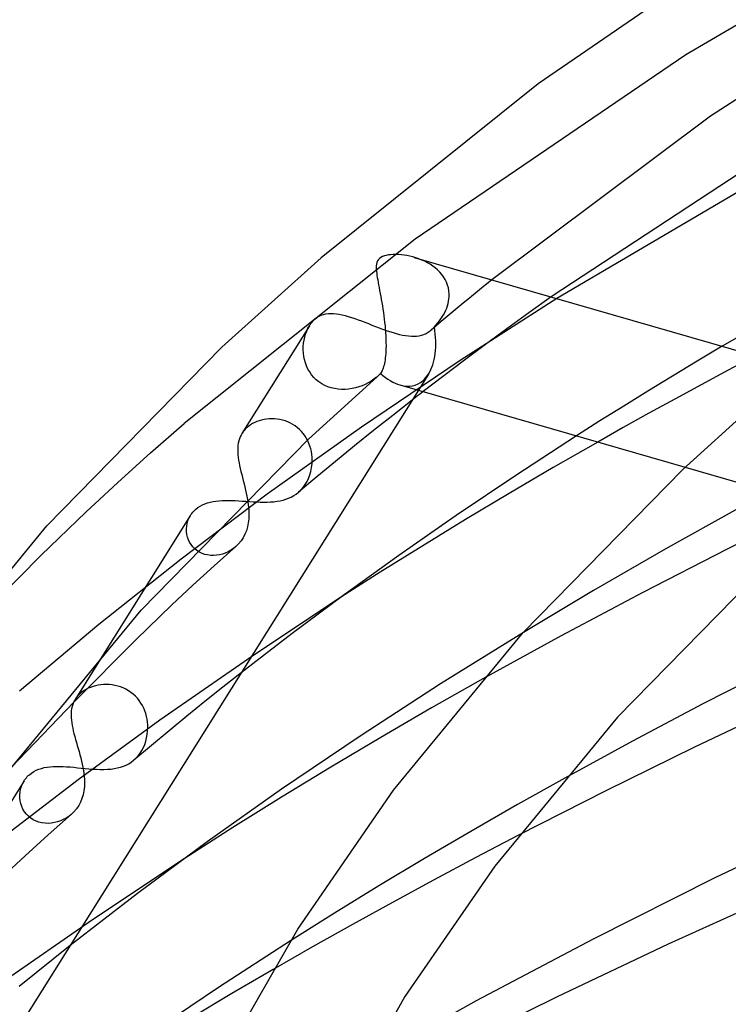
# Model space of a CAD drawing. Header units: millimetres. Extents: x -305 to 305, y -173 to 291.
# Tile 36 of 95: x -169 to -147, y 221 to 252. Entities that reach past the tile are written whole.
import ezdxf

# ---------------------------------------------------------------- set-up
doc = ezdxf.new("R2010")
doc.units = ezdxf.units.MM
doc.layers.add('HIDDEN', color=7, linetype='Continuous')
doc.layers.add('THICK', color=7, linetype='Continuous')

msp = doc.modelspace()

# ---------------------------------------------------------------- linework, layer by layer
at = {"layer": 'HIDDEN'}
for p, q in [((-139.372, 256.325), (-148.265, 251.124)), ((-148.265, 251.124), (-156.819, 245.3)), ((-156.819, 245.3), (-164.122, 239.47)), ((-156.793, 244.71), (-156.887, 244.738)), ((-156.699, 244.678), (-156.793, 244.71)), ((-156.607, 244.642), (-156.699, 244.678)), ((-156.516, 244.601), (-156.607, 244.642)), ((-156.427, 244.556), (-156.516, 244.601)), ((-156.341, 244.506), (-156.427, 244.556)), ((-156.259, 244.451), (-156.341, 244.506)), ((-156.18, 244.391), (-156.259, 244.451)), ((-156.107, 244.327), (-156.18, 244.391)), ((-156.038, 244.259), (-156.107, 244.327)), ((-155.975, 244.186), (-156.038, 244.259)), ((-155.919, 244.108), (-155.975, 244.186)), ((-155.869, 244.026), (-155.919, 244.108)), ((-155.827, 243.941), (-155.869, 244.026)), ((-154.393, 244.018), (-154.717, 243.755)), ((-155.792, 243.852), (-155.827, 243.941)), ((-155.767, 243.759), (-155.792, 243.852)), ((-155.75, 243.664), (-155.767, 243.759)), ((-155.742, 243.566), (-155.75, 243.664)), ((-154.717, 243.755), (-155.04, 243.49)), ((-155.76, 243.338), (-155.749, 243.41)), ((-155.749, 243.41), (-155.743, 243.481)), ((-155.743, 243.495), (-155.742, 243.509)), ((-155.743, 243.481), (-155.743, 243.495)), ((-155.742, 243.552), (-155.742, 243.566)), ((-155.742, 243.538), (-155.742, 243.552)), ((-155.742, 243.524), (-155.742, 243.538)), ((-155.742, 243.509), (-155.742, 243.524)), ((-152.335, 243.424), (-155.391, 241.468)), ((-155.04, 243.49), (-155.361, 243.226)), ((-152.515, 243.476), (-153.227, 242.968)), ((-155.882, 242.982), (-155.849, 243.052)), ((-155.849, 243.052), (-155.82, 243.122)), ((-155.82, 243.122), (-155.796, 243.194)), ((-155.796, 243.194), (-155.775, 243.266)), ((-155.775, 243.266), (-155.76, 243.338)), ((-155.361, 243.226), (-155.681, 242.961)), ((-160.046, 242.712), (-160.015, 242.743)), ((-160.015, 242.743), (-159.983, 242.772)), ((-159.983, 242.772), (-159.921, 242.821)), ((-159.921, 242.821), (-159.855, 242.862)), ((-159.855, 242.862), (-159.785, 242.895)), ((-159.785, 242.895), (-159.712, 242.921)), ((-159.712, 242.921), (-159.637, 242.939)), ((-159.637, 242.939), (-159.558, 242.95)), ((-159.558, 242.95), (-159.477, 242.954)), ((-159.477, 242.954), (-159.393, 242.952)), ((-159.393, 242.952), (-159.306, 242.944)), ((-159.306, 242.944), (-159.216, 242.93)), ((-159.216, 242.93), (-159.124, 242.912)), ((-159.124, 242.912), (-159.029, 242.888)), ((-159.029, 242.888), (-158.932, 242.86)), ((-158.932, 242.86), (-158.831, 242.829)), ((-158.831, 242.829), (-158.728, 242.794)), ((-158.728, 242.794), (-158.622, 242.756)), ((-158.622, 242.756), (-158.515, 242.716)), ((-156.051, 242.716), (-156.004, 242.78)), ((-156.004, 242.78), (-155.96, 242.846)), ((-155.681, 242.961), (-155.998, 242.695)), ((-155.96, 242.846), (-155.919, 242.914)), ((-155.919, 242.914), (-155.882, 242.982)), ((-153.227, 242.968), (-153.918, 242.468)), ((-160.157, 242.566), (-162.292, 239.162)), ((-160.245, 242.395), (-160.204, 242.483)), ((-160.204, 242.483), (-160.157, 242.566)), ((-160.157, 242.566), (-160.131, 242.605)), ((-160.131, 242.605), (-160.104, 242.643)), ((-160.104, 242.643), (-160.076, 242.678)), ((-160.076, 242.678), (-160.046, 242.712)), ((-158.515, 242.716), (-158.405, 242.674)), ((-158.405, 242.674), (-158.295, 242.631)), ((-158.295, 242.631), (-158.182, 242.587)), ((-158.182, 242.587), (-158.069, 242.543)), ((-158.069, 242.543), (-157.956, 242.5)), ((-157.956, 242.5), (-157.844, 242.458)), ((-157.844, 242.458), (-157.733, 242.419)), ((-157.733, 242.419), (-157.624, 242.382)), ((-156.339, 242.408), (-156.317, 242.426)), ((-156.317, 242.426), (-156.295, 242.445)), ((-155.998, 242.695), (-156.313, 242.429)), ((-156.295, 242.445), (-156.273, 242.465)), ((-156.273, 242.465), (-156.252, 242.486)), ((-156.252, 242.486), (-156.231, 242.508)), ((-156.231, 242.508), (-156.21, 242.531)), ((-156.21, 242.531), (-156.154, 242.591)), ((-156.154, 242.591), (-156.101, 242.652)), ((-156.101, 242.652), (-156.051, 242.716)), ((-153.918, 242.468), (-154.59, 241.974)), ((-160.345, 242.01), (-160.33, 242.11)), ((-160.33, 242.11), (-160.308, 242.207)), ((-160.308, 242.207), (-160.28, 242.303)), ((-160.28, 242.303), (-160.245, 242.395)), ((-157.624, 242.382), (-157.516, 242.348)), ((-157.516, 242.348), (-157.412, 242.318)), ((-157.412, 242.318), (-157.31, 242.292)), ((-157.31, 242.292), (-157.212, 242.27)), ((-157.212, 242.27), (-157.117, 242.253)), ((-157.117, 242.253), (-157.025, 242.241)), ((-157.025, 242.241), (-156.937, 242.235)), ((-156.937, 242.235), (-156.852, 242.234)), ((-156.852, 242.234), (-156.77, 242.239)), ((-156.77, 242.239), (-156.692, 242.25)), ((-156.692, 242.25), (-156.617, 242.267)), ((-156.617, 242.267), (-156.544, 242.291)), ((-156.544, 242.291), (-156.474, 242.322)), ((-156.474, 242.322), (-156.405, 242.361)), ((-156.405, 242.361), (-156.339, 242.408)), ((-160.355, 241.805), (-160.353, 241.908)), ((-160.349, 241.701), (-160.355, 241.805)), ((-160.353, 241.908), (-160.345, 242.01)), ((-154.59, 241.974), (-155.254, 241.479)), ((-147.109, 241.916), (-147.901, 241.444)), ((-160.336, 241.597), (-160.349, 241.701)), ((-160.315, 241.494), (-160.336, 241.597)), ((-160.286, 241.392), (-160.315, 241.494)), ((-146.064, 241.614), (-146.925, 241.157)), ((-160.249, 241.293), (-160.286, 241.392)), ((-160.204, 241.197), (-160.249, 241.293)), ((-160.151, 241.104), (-160.204, 241.197)), ((-155.391, 241.468), (-158.517, 239.356)), ((-155.254, 241.479), (-155.913, 240.981)), ((-147.901, 241.444), (-148.684, 240.972)), ((-160.089, 241.016), (-160.151, 241.104)), ((-160.02, 240.934), (-160.089, 241.016)), ((-159.943, 240.859), (-160.02, 240.934)), ((-159.86, 240.792), (-159.943, 240.859)), ((-158.119, 240.871), (-158.206, 240.812)), ((-158.038, 240.935), (-158.119, 240.871)), ((-156.394, 241.038), (-156.715, 240.525)), ((-155.913, 240.981), (-156.564, 240.482)), ((-148.684, 240.972), (-149.458, 240.5)), ((-146.925, 241.157), (-147.773, 240.702)), ((-159.769, 240.731), (-159.86, 240.792)), ((-159.673, 240.679), (-159.769, 240.731)), ((-159.573, 240.636), (-159.673, 240.679)), ((-159.469, 240.602), (-159.573, 240.636)), ((-159.362, 240.576), (-159.469, 240.602)), ((-159.253, 240.56), (-159.362, 240.576)), ((-159.142, 240.552), (-159.253, 240.56)), ((-159.031, 240.552), (-159.142, 240.552)), ((-158.92, 240.56), (-159.031, 240.552)), ((-158.811, 240.576), (-158.92, 240.56)), ((-158.703, 240.599), (-158.811, 240.576)), ((-158.597, 240.629), (-158.703, 240.599)), ((-158.493, 240.666), (-158.597, 240.629)), ((-158.393, 240.709), (-158.493, 240.666)), ((-158.297, 240.758), (-158.393, 240.709)), ((-158.206, 240.812), (-158.297, 240.758)), ((-147.773, 240.702), (-148.608, 240.248)), ((-149.458, 240.5), (-150.223, 240.027)), ((-148.608, 240.248), (-149.428, 239.797)), ((-156.911, 240.213), (-157.525, 239.732)), ((-150.223, 240.027), (-150.976, 239.555)), ((-161.512, 239.612), (-161.592, 239.599)), ((-161.43, 239.62), (-161.512, 239.612)), ((-161.347, 239.623), (-161.43, 239.62)), ((-161.262, 239.62), (-161.347, 239.623)), ((-161.178, 239.612), (-161.262, 239.62)), ((-161.093, 239.599), (-161.178, 239.612)), ((-157.525, 239.732), (-158.133, 239.249)), ((-149.428, 239.797), (-150.24, 239.344)), ((-165.178, 238.544), (-164.122, 239.47)), ((-162.159, 239.324), (-162.189, 239.294)), ((-162.128, 239.352), (-162.159, 239.324)), ((-162.074, 239.395), (-162.128, 239.352)), ((-162.016, 239.436), (-162.074, 239.395)), ((-161.953, 239.472), (-162.016, 239.436)), ((-161.887, 239.506), (-161.953, 239.472)), ((-161.818, 239.535), (-161.887, 239.506)), ((-161.745, 239.561), (-161.818, 239.535)), ((-161.67, 239.582), (-161.745, 239.561)), ((-161.592, 239.599), (-161.67, 239.582)), ((-158.517, 239.356), (-161.496, 237.237)), ((-161.008, 239.58), (-161.093, 239.599)), ((-160.924, 239.555), (-161.008, 239.58)), ((-160.842, 239.524), (-160.924, 239.555)), ((-160.762, 239.488), (-160.842, 239.524)), ((-160.684, 239.445), (-160.762, 239.488)), ((-160.609, 239.396), (-160.684, 239.445)), ((-160.537, 239.342), (-160.609, 239.396)), ((-160.471, 239.283), (-160.537, 239.342)), ((-150.976, 239.555), (-151.719, 239.083)), ((-150.24, 239.344), (-151.047, 238.889)), ((-162.35, 239.05), (-162.374, 238.988)), ((-162.321, 239.111), (-162.35, 239.05)), ((-162.288, 239.169), (-162.321, 239.111)), ((-162.266, 239.201), (-162.288, 239.169)), ((-162.242, 239.233), (-162.266, 239.201)), ((-162.216, 239.264), (-162.242, 239.233)), ((-162.189, 239.294), (-162.216, 239.264)), ((-160.408, 239.22), (-160.471, 239.283)), ((-160.351, 239.151), (-160.408, 239.22)), ((-160.298, 239.079), (-160.351, 239.151)), ((-160.251, 239.002), (-160.298, 239.079)), ((-160.209, 238.923), (-160.251, 239.002)), ((-158.133, 239.249), (-158.736, 238.765)), ((-162.423, 238.717), (-162.425, 238.643)), ((-162.417, 238.788), (-162.423, 238.717)), ((-162.407, 238.857), (-162.417, 238.788)), ((-162.393, 238.924), (-162.407, 238.857)), ((-162.374, 238.988), (-162.393, 238.924)), ((-160.173, 238.841), (-160.209, 238.923)), ((-160.142, 238.757), (-160.173, 238.841)), ((-160.117, 238.672), (-160.142, 238.757)), ((-158.736, 238.765), (-159.332, 238.279)), ((-166.213, 237.612), (-165.178, 238.544)), ((-162.425, 238.643), (-162.424, 238.566)), ((-162.424, 238.566), (-162.418, 238.487)), ((-162.418, 238.487), (-162.409, 238.405)), ((-162.409, 238.405), (-162.397, 238.32)), ((-160.098, 238.586), (-160.117, 238.672)), ((-160.084, 238.498), (-160.098, 238.586)), ((-160.075, 238.41), (-160.084, 238.498)), ((-160.072, 238.322), (-160.075, 238.41)), ((-162.397, 238.32), (-162.381, 238.233)), ((-162.381, 238.233), (-162.364, 238.144)), ((-162.364, 238.144), (-162.344, 238.053)), ((-160.113, 237.962), (-160.089, 238.08)), ((-160.089, 238.08), (-160.076, 238.2)), ((-160.076, 238.2), (-160.072, 238.322)), ((-159.332, 238.279), (-159.921, 237.791)), ((-148.279, 238.09), (-145.561, 237.305)), ((-162.344, 238.053), (-162.322, 237.96)), ((-162.322, 237.96), (-162.298, 237.864)), ((-162.298, 237.864), (-162.273, 237.767)), ((-162.273, 237.767), (-162.248, 237.669)), ((-159.921, 237.791), (-160.505, 237.301)), ((-160.186, 237.74), (-160.145, 237.848)), ((-160.145, 237.848), (-160.113, 237.962)), ((-167.228, 236.674), (-166.213, 237.612)), ((-162.248, 237.669), (-162.224, 237.571)), ((-162.224, 237.571), (-162.199, 237.472)), ((-162.199, 237.472), (-162.175, 237.373)), ((-160.428, 237.372), (-160.357, 237.453)), ((-160.357, 237.453), (-160.292, 237.542)), ((-160.292, 237.542), (-160.235, 237.638)), ((-160.235, 237.638), (-160.186, 237.74)), ((-161.496, 237.237), (-164.209, 235.192)), ((-162.175, 237.373), (-162.153, 237.273)), ((-162.153, 237.273), (-162.133, 237.174)), ((-162.133, 237.174), (-162.115, 237.075)), ((-160.815, 237.114), (-160.732, 237.152)), ((-160.732, 237.152), (-160.653, 237.195)), ((-160.653, 237.195), (-160.577, 237.245)), ((-160.577, 237.245), (-160.505, 237.301)), ((-160.505, 237.301), (-160.428, 237.372)), ((-163.747, 236.77), (-163.683, 236.82)), ((-163.683, 236.82), (-163.614, 236.866)), ((-163.614, 236.866), (-163.539, 236.906)), ((-163.539, 236.906), (-163.461, 236.94)), ((-163.461, 236.94), (-163.379, 236.969)), ((-163.379, 236.969), (-163.293, 236.992)), ((-163.293, 236.992), (-163.204, 237.011)), ((-163.204, 237.011), (-163.112, 237.025)), ((-163.112, 237.025), (-163.018, 237.035)), ((-163.018, 237.035), (-162.921, 237.042)), ((-162.921, 237.042), (-162.82, 237.045)), ((-162.82, 237.045), (-162.718, 237.045)), ((-162.718, 237.045), (-162.612, 237.042)), ((-162.612, 237.042), (-162.504, 237.038)), ((-162.504, 237.038), (-162.393, 237.031)), ((-162.393, 237.031), (-162.28, 237.024)), ((-162.28, 237.024), (-162.167, 237.016)), ((-162.167, 237.016), (-162.054, 237.008)), ((-162.054, 237.008), (-161.94, 237.001)), ((-161.94, 237.001), (-161.826, 236.995)), ((-161.826, 236.995), (-161.713, 236.991)), ((-161.713, 236.991), (-161.602, 236.99)), ((-161.602, 236.99), (-161.493, 236.991)), ((-161.493, 236.991), (-161.386, 236.996)), ((-161.386, 236.996), (-161.281, 237.004)), ((-161.281, 237.004), (-161.181, 237.017)), ((-161.181, 237.017), (-161.084, 237.034)), ((-161.084, 237.034), (-160.99, 237.056)), ((-160.99, 237.056), (-160.9, 237.083)), ((-160.9, 237.083), (-160.815, 237.114)), ((-144.236, 236.844), (-146.954, 235.502)), ((-168.633, 235.312), (-167.228, 236.674)), ((-163.913, 236.577), (-167.563, 230.757)), ((-163.966, 236.478), (-163.927, 236.554)), ((-163.927, 236.554), (-163.902, 236.594)), ((-163.902, 236.594), (-163.875, 236.632)), ((-163.875, 236.632), (-163.846, 236.669)), ((-163.846, 236.669), (-163.815, 236.704)), ((-163.815, 236.704), (-163.782, 236.738)), ((-163.782, 236.738), (-163.747, 236.77)), ((-146.603, 236.786), (-148.912, 235.501)), ((-164.044, 236.145), (-164.037, 236.232)), ((-164.037, 236.232), (-164.022, 236.316)), ((-164.022, 236.316), (-163.998, 236.399)), ((-163.998, 236.399), (-163.966, 236.478)), ((-164.043, 236.058), (-164.044, 236.145)), ((-164.033, 235.972), (-164.043, 236.058)), ((-164.013, 235.886), (-164.033, 235.972)), ((-163.985, 235.803), (-164.013, 235.886)), ((-163.947, 235.723), (-163.985, 235.803)), ((-163.901, 235.648), (-163.947, 235.723)), ((-163.846, 235.578), (-163.901, 235.648)), ((-163.784, 235.515), (-163.846, 235.578)), ((-162.482, 235.588), (-162.56, 235.525)), ((-170.657, 233.272), (-168.633, 235.312)), ((-163.714, 235.459), (-163.784, 235.515)), ((-163.637, 235.41), (-163.714, 235.459)), ((-163.554, 235.37), (-163.637, 235.41)), ((-163.467, 235.34), (-163.554, 235.37)), ((-163.377, 235.319), (-163.467, 235.34)), ((-163.283, 235.307), (-163.377, 235.319)), ((-163.189, 235.304), (-163.283, 235.307)), ((-163.094, 235.311), (-163.189, 235.304)), ((-163, 235.326), (-163.094, 235.311)), ((-162.908, 235.35), (-163, 235.326)), ((-162.817, 235.382), (-162.908, 235.35)), ((-162.728, 235.421), (-162.817, 235.382)), ((-162.643, 235.469), (-162.728, 235.421)), ((-162.56, 235.525), (-162.643, 235.469)), ((-148.912, 235.501), (-151.18, 234.194)), ((-146.954, 235.502), (-149.621, 234.136)), ((-164.209, 235.192), (-166.815, 233.118)), ((-151.18, 234.194), (-153.397, 232.871)), ((-149.621, 234.136), (-152.204, 232.766)), ((-159.256, 233.919), (-162.089, 232.039)), ((-166.815, 233.118), (-169.318, 231.011)), ((-152.204, 232.766), (-154.674, 231.407)), ((-162.089, 232.039), (-164.884, 230.099)), ((-162.313, 231.599), (-162.892, 231.143)), ((-166.749, 231.216), (-166.834, 231.203)), ((-166.662, 231.223), (-166.749, 231.216)), ((-166.574, 231.226), (-166.662, 231.223)), ((-166.484, 231.222), (-166.574, 231.226)), ((-166.395, 231.213), (-166.484, 231.222)), ((-166.305, 231.198), (-166.395, 231.213)), ((-167.436, 230.912), (-167.469, 230.878)), ((-167.4, 230.945), (-167.436, 230.912)), ((-167.343, 230.99), (-167.4, 230.945)), ((-167.282, 231.032), (-167.343, 230.99)), ((-167.217, 231.071), (-167.282, 231.032)), ((-167.147, 231.106), (-167.217, 231.071)), ((-167.074, 231.136), (-167.147, 231.106)), ((-166.997, 231.163), (-167.074, 231.136)), ((-166.917, 231.185), (-166.997, 231.163)), ((-166.834, 231.203), (-166.917, 231.185)), ((-166.216, 231.177), (-166.305, 231.198)), ((-166.128, 231.15), (-166.216, 231.177)), ((-166.042, 231.116), (-166.128, 231.15)), ((-165.958, 231.076), (-166.042, 231.116)), ((-165.878, 231.03), (-165.958, 231.076)), ((-165.801, 230.978), (-165.878, 231.03)), ((-165.728, 230.921), (-165.801, 230.978)), ((-165.66, 230.858), (-165.728, 230.921)), ((-162.892, 231.143), (-163.465, 230.685)), ((-167.611, 230.667), (-167.617, 230.654)), ((-167.605, 230.68), (-167.611, 230.667)), ((-167.599, 230.693), (-167.605, 230.68)), ((-167.592, 230.706), (-167.599, 230.693)), ((-167.585, 230.719), (-167.592, 230.706)), ((-167.578, 230.732), (-167.585, 230.719)), ((-167.554, 230.77), (-167.578, 230.732)), ((-167.528, 230.807), (-167.554, 230.77)), ((-167.5, 230.843), (-167.528, 230.807)), ((-167.469, 230.878), (-167.5, 230.843)), ((-165.597, 230.79), (-165.66, 230.858)), ((-165.538, 230.717), (-165.597, 230.79)), ((-165.485, 230.641), (-165.538, 230.717)), ((-165.438, 230.561), (-165.485, 230.641)), ((-163.465, 230.685), (-164.033, 230.225)), ((-165.397, 230.478), (-165.438, 230.561)), ((-165.361, 230.393), (-165.397, 230.478)), ((-165.332, 230.306), (-165.361, 230.393)), ((-165.308, 230.217), (-165.332, 230.306)), ((-164.884, 230.099), (-167.471, 228.214)), ((-165.29, 230.129), (-165.308, 230.217)), ((-165.277, 230.04), (-165.29, 230.129)), ((-165.27, 229.951), (-165.277, 230.04)), ((-164.033, 230.225), (-164.596, 229.764)), ((-165.284, 229.646), (-165.272, 229.753)), ((-165.272, 229.753), (-165.268, 229.863)), ((-165.268, 229.863), (-165.27, 229.951)), ((-164.596, 229.764), (-165.154, 229.302)), ((-165.365, 229.333), (-165.33, 229.435)), ((-165.33, 229.435), (-165.303, 229.539)), ((-165.303, 229.539), (-165.284, 229.646)), ((-165.154, 229.302), (-165.706, 228.838)), ((-165.573, 228.972), (-165.511, 229.053)), ((-165.511, 229.053), (-165.455, 229.141)), ((-165.455, 229.141), (-165.406, 229.235)), ((-165.406, 229.235), (-165.365, 229.333)), ((-165.952, 228.681), (-165.868, 228.724)), ((-165.868, 228.724), (-165.789, 228.774)), ((-165.789, 228.774), (-165.714, 228.831)), ((-165.714, 228.831), (-165.641, 228.898)), ((-165.641, 228.898), (-165.573, 228.972)), ((-169.011, 228.376), (-168.944, 228.429)), ((-168.944, 228.429), (-168.871, 228.475)), ((-168.871, 228.475), (-168.795, 228.515)), ((-168.795, 228.515), (-168.714, 228.549)), ((-168.714, 228.549), (-168.63, 228.576)), ((-168.63, 228.576), (-168.542, 228.598)), ((-168.542, 228.598), (-168.451, 228.615)), ((-168.451, 228.615), (-168.357, 228.627)), ((-168.357, 228.627), (-168.26, 228.634)), ((-168.26, 228.634), (-168.159, 228.638)), ((-168.159, 228.638), (-168.054, 228.638)), ((-168.054, 228.638), (-167.946, 228.634)), ((-167.946, 228.634), (-167.834, 228.628)), ((-167.834, 228.628), (-167.72, 228.619)), ((-167.72, 228.619), (-167.604, 228.609)), ((-167.604, 228.609), (-167.487, 228.597)), ((-167.487, 228.597), (-167.368, 228.585)), ((-167.368, 228.585), (-167.247, 228.574)), ((-167.247, 228.574), (-167.126, 228.563)), ((-167.126, 228.563), (-167.006, 228.554)), ((-167.006, 228.554), (-166.888, 228.547)), ((-166.888, 228.547), (-166.771, 228.543)), ((-166.771, 228.543), (-166.656, 228.543)), ((-166.656, 228.543), (-166.544, 228.547)), ((-166.544, 228.547), (-166.436, 228.555)), ((-166.436, 228.555), (-166.331, 228.569)), ((-166.331, 228.569), (-166.23, 228.588)), ((-166.23, 228.588), (-166.133, 228.613)), ((-166.133, 228.613), (-166.04, 228.644)), ((-166.04, 228.644), (-165.952, 228.681)), ((-169.177, 228.182), (-172.836, 222.348)), ((-167.471, 228.214), (-169.9, 226.353)), ((-169.227, 228.092), (-169.184, 228.172)), ((-169.184, 228.172), (-169.159, 228.209)), ((-169.159, 228.209), (-169.133, 228.245)), ((-169.133, 228.245), (-169.106, 228.28)), ((-169.106, 228.28), (-169.076, 228.314)), ((-169.076, 228.314), (-169.044, 228.345)), ((-169.044, 228.345), (-169.011, 228.376)), ((-152.086, 228.27), (-153.582, 227.43)), ((-169.314, 227.738), (-169.305, 227.83)), ((-169.305, 227.83), (-169.288, 227.92)), ((-169.288, 227.92), (-169.261, 228.008)), ((-169.261, 228.008), (-169.227, 228.092)), ((-169.313, 227.645), (-169.314, 227.738)), ((-169.303, 227.552), (-169.313, 227.645)), ((-169.283, 227.461), (-169.303, 227.552)), ((-169.253, 227.372), (-169.283, 227.461)), ((-169.214, 227.286), (-169.253, 227.372)), ((-169.164, 227.205), (-169.214, 227.286)), ((-169.106, 227.13), (-169.164, 227.205)), ((-153.582, 227.43), (-155.062, 226.58)), ((-169.04, 227.063), (-169.106, 227.13)), ((-168.967, 227.003), (-169.04, 227.063)), ((-168.886, 226.952), (-168.967, 227.003)), ((-168.798, 226.909), (-168.886, 226.952)), ((-168.707, 226.877), (-168.798, 226.909)), ((-168.611, 226.854), (-168.707, 226.877)), ((-168.514, 226.842), (-168.611, 226.854)), ((-168.219, 226.86), (-168.317, 226.845)), ((-168.123, 226.884), (-168.219, 226.86)), ((-168.03, 226.916), (-168.123, 226.884)), ((-167.939, 226.956), (-168.03, 226.916)), ((-167.851, 227.003), (-167.939, 226.956)), ((-167.767, 227.059), (-167.851, 227.003)), ((-167.688, 227.122), (-167.767, 227.059)), ((-168.415, 226.838), (-168.514, 226.842)), ((-168.317, 226.845), (-168.415, 226.838)), ((-155.062, 226.58), (-156.522, 225.723)), ((-153.548, 226.463), (-154.903, 225.754)), ((-164.117, 225.721), (-167.017, 223.793)), ((-156.522, 225.723), (-157.96, 224.861)), ((-154.903, 225.754), (-156.233, 225.046)), ((-156.233, 225.046), (-157.533, 224.341)), ((-157.96, 224.861), (-159.371, 223.995)), ((-157.533, 224.341), (-158.802, 223.639)), ((-167.017, 223.793), (-169.873, 221.808)), ((-159.371, 223.995), (-160.752, 223.128)), ((-158.802, 223.639), (-160.057, 222.933)), ((-167.717, 222.981), (-168.26, 222.55)), ((-160.057, 222.933), (-161.301, 222.222)), ((-168.26, 222.55), (-168.799, 222.117)), ((-168.799, 222.117), (-169.333, 221.683))]:
    msp.add_line(p, q, dxfattribs=at)
for start_param, end_param in [(-2.750042, -1.928753), (-2.944982, -2.750042), (2.749396, 3.338203)]:
    msp.add_ellipse((-157.609, 242.865), major_axis=(-0.826, 2.163), ratio=0.547544, start_param=start_param, end_param=end_param, dxfattribs=at)
at = {"layer": 'THICK'}
for p, q in [((-144.899, 255.717), (-152.929, 250.209)), ((-139.45, 254.378), (-147.485, 249.193)), ((-152.929, 250.209), (-159.792, 244.716)), ((-147.485, 249.193), (-154.393, 244.018)), ((-144.3, 248.874), (-152.515, 243.476)), ((-145.302, 247.564), (-152.335, 243.424)), ((-162.924, 241.892), (-159.792, 244.716)), ((-158.007, 244.611), (-158.026, 244.563)), ((-157.979, 244.654), (-158.007, 244.611)), ((-157.942, 244.693), (-157.979, 244.654)), ((-157.898, 244.725), (-157.942, 244.693)), ((-157.847, 244.751), (-157.898, 244.725)), ((-157.79, 244.772), (-157.847, 244.751)), ((-157.729, 244.788), (-157.79, 244.772)), ((-157.663, 244.801), (-157.729, 244.788)), ((-157.591, 244.809), (-157.663, 244.801)), ((-157.514, 244.814), (-157.591, 244.809)), ((-157.433, 244.815), (-157.514, 244.814)), ((-157.348, 244.812), (-157.433, 244.815)), ((-157.259, 244.806), (-157.348, 244.812)), ((-157.168, 244.795), (-157.259, 244.806)), ((-157.076, 244.78), (-157.168, 244.795)), ((-156.982, 244.761), (-157.076, 244.78)), ((-156.887, 244.738), (-156.982, 244.761)), ((-156.846, 244.726), (-144.715, 241.224)), ((-158.045, 244.458), (-158.047, 244.401)), ((-158.047, 244.401), (-158.045, 244.342)), ((-158.038, 244.512), (-158.045, 244.458)), ((-158.045, 244.342), (-158.04, 244.283)), ((-158.04, 244.283), (-158.033, 244.222)), ((-158.026, 244.563), (-158.038, 244.512)), ((-158.033, 244.222), (-158.024, 244.157)), ((-158.024, 244.157), (-158.013, 244.088)), ((-158.013, 244.088), (-158.001, 244.014)), ((-158.001, 244.014), (-157.987, 243.936)), ((-157.987, 243.936), (-157.972, 243.855)), ((-157.972, 243.855), (-157.956, 243.769)), ((-157.956, 243.769), (-157.939, 243.68)), ((-157.939, 243.68), (-157.922, 243.587)), ((-157.922, 243.587), (-157.904, 243.491)), ((-157.904, 243.491), (-157.887, 243.394)), ((-157.887, 243.394), (-157.87, 243.294)), ((-157.87, 243.294), (-157.853, 243.193)), ((-157.853, 243.193), (-157.837, 243.09)), ((-157.837, 243.09), (-157.822, 242.986)), ((-157.822, 242.986), (-157.807, 242.881)), ((-157.807, 242.881), (-157.793, 242.774)), ((-157.793, 242.774), (-157.781, 242.667)), ((-145.342, 242.946), (-147.109, 241.916)), ((-157.781, 242.667), (-157.77, 242.56)), ((-157.77, 242.56), (-157.76, 242.453)), ((-157.76, 242.453), (-157.752, 242.346)), ((-157.752, 242.346), (-157.746, 242.24)), ((-157.746, 242.24), (-157.741, 242.135)), ((-157.741, 242.135), (-157.739, 242.032)), ((-168.456, 236.243), (-162.924, 241.892)), ((-157.741, 241.792), (-157.742, 241.778)), ((-157.74, 241.821), (-157.741, 241.807)), ((-157.741, 241.807), (-157.741, 241.792)), ((-157.738, 241.933), (-157.74, 241.836)), ((-157.74, 241.836), (-157.74, 241.821)), ((-157.739, 242.032), (-157.738, 241.933)), ((-157.768, 241.485), (-157.778, 241.427)), ((-157.76, 241.546), (-157.768, 241.485)), ((-157.753, 241.611), (-157.76, 241.546)), ((-157.747, 241.679), (-157.753, 241.611)), ((-157.743, 241.749), (-157.747, 241.679)), ((-157.742, 241.778), (-157.743, 241.763)), ((-157.743, 241.763), (-157.743, 241.749)), ((-157.842, 241.188), (-157.858, 241.151)), ((-157.827, 241.229), (-157.842, 241.188)), ((-157.813, 241.274), (-157.827, 241.229)), ((-157.8, 241.321), (-157.813, 241.274)), ((-157.788, 241.373), (-157.8, 241.321)), ((-157.778, 241.427), (-157.788, 241.373)), ((-160.184, 238.977), (-158.017, 240.953)), ((-157.998, 240.97), (-158.017, 240.953)), ((-157.98, 240.988), (-157.998, 240.97)), ((-157.962, 241.005), (-157.98, 240.988)), ((-157.944, 241.022), (-157.962, 241.005)), ((-157.927, 241.04), (-157.944, 241.022)), ((-157.911, 241.058), (-157.927, 241.04)), ((-157.892, 241.086), (-157.911, 241.058)), ((-157.875, 241.117), (-157.892, 241.086)), ((-157.858, 241.151), (-157.875, 241.117)), ((-157.297, 240.693), (-148.279, 238.09)), ((-156.715, 240.525), (-180.741, 202.213)), ((-156.854, 240.258), (-156.911, 240.213)), ((-156.796, 240.303), (-156.854, 240.258)), ((-156.738, 240.347), (-156.796, 240.303)), ((-156.68, 240.392), (-156.738, 240.347)), ((-156.622, 240.437), (-156.68, 240.392)), ((-156.564, 240.482), (-156.622, 240.437)), ((-148.357, 238.017), (-146.221, 239.963)), ((-151.719, 239.083), (-153.637, 237.835)), ((-165.479, 233.571), (-160.184, 238.977)), ((-151.047, 238.889), (-152.456, 238.081)), ((-152.456, 238.081), (-153.847, 237.266)), ((-153.637, 237.835), (-155.52, 236.567)), ((-153.401, 232.866), (-148.357, 238.017)), ((-153.847, 237.266), (-155.222, 236.443)), ((-162.115, 237.075), (-162.102, 236.993)), ((-162.102, 236.993), (-162.091, 236.911)), ((-162.091, 236.911), (-162.082, 236.83)), ((-162.082, 236.83), (-162.076, 236.749)), ((-162.076, 236.749), (-162.072, 236.669)), ((-162.071, 236.59), (-162.076, 236.46)), ((-162.072, 236.669), (-162.071, 236.59)), ((-155.52, 236.567), (-157.338, 235.302)), ((-172.949, 230.781), (-168.456, 236.243)), ((-162.116, 236.207), (-162.152, 236.087)), ((-162.091, 236.332), (-162.116, 236.207)), ((-162.076, 236.46), (-162.091, 236.332)), ((-155.222, 236.443), (-156.579, 235.613)), ((-162.198, 235.973), (-162.254, 235.865)), ((-162.152, 236.087), (-162.198, 235.973)), ((-163.166, 234.976), (-162.482, 235.589)), ((-162.397, 235.672), (-162.482, 235.588)), ((-162.321, 235.765), (-162.397, 235.672)), ((-162.254, 235.865), (-162.321, 235.765)), ((-156.579, 235.613), (-157.918, 234.775)), ((-157.338, 235.302), (-159.061, 234.062)), ((-163.841, 234.361), (-163.166, 234.976)), ((-145.61, 235.109), (-150.423, 230.196)), ((-157.918, 234.775), (-159.256, 233.919)), ((-164.506, 233.743), (-163.841, 234.361)), ((-159.061, 234.062), (-160.706, 232.837)), ((-165.641, 232.64), (-164.506, 233.743)), ((-169.749, 228.381), (-165.479, 233.571)), ((-160.706, 232.837), (-162.313, 231.599)), ((-157.499, 227.884), (-153.401, 232.866)), ((-153.397, 232.871), (-156.014, 231.247)), ((-167.593, 230.678), (-165.641, 232.64)), ((-145.429, 231.791), (-147.72, 230.616)), ((-156.014, 231.247), (-158.558, 229.595)), ((-154.674, 231.407), (-156.299, 230.485)), ((-169.584, 228.599), (-167.593, 230.678)), ((-167.641, 230.591), (-167.66, 230.527)), ((-167.617, 230.654), (-167.641, 230.591)), ((-147.72, 230.616), (-149.947, 229.438)), ((-145.144, 230.59), (-147.993, 229.242)), ((-167.69, 230.322), (-167.691, 230.249)), ((-167.684, 230.392), (-167.69, 230.322)), ((-167.675, 230.461), (-167.684, 230.392)), ((-167.66, 230.527), (-167.675, 230.461)), ((-156.299, 230.485), (-157.902, 229.554)), ((-167.691, 230.249), (-167.688, 230.174)), ((-167.688, 230.174), (-167.681, 230.096)), ((-167.681, 230.096), (-167.671, 230.017)), ((-167.671, 230.017), (-167.657, 229.935)), ((-150.423, 230.196), (-154.3, 225.483)), ((-167.657, 229.935), (-167.641, 229.851)), ((-167.641, 229.851), (-167.622, 229.764)), ((-167.622, 229.764), (-167.6, 229.676)), ((-167.6, 229.676), (-167.576, 229.585)), ((-167.576, 229.585), (-167.55, 229.491)), ((-167.55, 229.491), (-167.523, 229.396)), ((-167.523, 229.396), (-167.496, 229.3)), ((-158.558, 229.595), (-161.04, 227.913)), ((-157.902, 229.554), (-159.484, 228.613)), ((-149.947, 229.438), (-152.086, 228.27)), ((-167.496, 229.3), (-167.468, 229.203)), ((-167.468, 229.203), (-167.44, 229.105)), ((-167.44, 229.105), (-167.412, 229.006)), ((-147.993, 229.242), (-150.793, 227.866)), ((-167.412, 229.006), (-167.386, 228.907)), ((-167.386, 228.907), (-167.362, 228.807)), ((-167.362, 228.807), (-167.339, 228.709)), ((-167.339, 228.709), (-167.319, 228.611)), ((-167.319, 228.611), (-167.302, 228.513)), ((-167.302, 228.513), (-167.288, 228.416)), ((-167.288, 228.416), (-167.277, 228.32)), ((-159.484, 228.613), (-161.044, 227.663)), ((-167.277, 228.32), (-167.27, 228.225)), ((-167.268, 228.131), (-167.272, 227.999)), ((-167.27, 228.225), (-167.268, 228.131)), ((-167.286, 227.869), (-167.311, 227.744)), ((-167.272, 227.999), (-167.286, 227.869)), ((-161.04, 227.913), (-163.393, 226.249)), ((-160.525, 223.492), (-157.499, 227.884)), ((-150.793, 227.866), (-153.548, 226.463)), ((-167.394, 227.508), (-167.452, 227.4)), ((-167.347, 227.623), (-167.394, 227.508)), ((-167.311, 227.744), (-167.347, 227.623)), ((-161.044, 227.663), (-162.582, 226.704)), ((-167.601, 227.205), (-167.688, 227.122)), ((-167.521, 227.298), (-167.601, 227.205)), ((-167.452, 227.4), (-167.521, 227.298)), ((-168.412, 226.473), (-167.675, 227.133)), ((-143.403, 226.988), (-147.342, 225.111)), ((-162.582, 226.704), (-164.117, 225.721)), ((-169.139, 225.81), (-168.412, 226.473)), ((-163.393, 226.249), (-165.591, 224.623)), ((-169.855, 225.144), (-169.139, 225.81)), ((-154.3, 225.483), (-157.139, 221.362)), ((-147.342, 225.111), (-151.189, 223.18)), ((-165.591, 224.623), (-167.717, 222.981)), ((-145.154, 224.673), (-148.818, 223.018)), ((-162.955, 219.252), (-160.525, 223.492)), ((-160.752, 223.128), (-163.001, 221.672)), ((-151.189, 223.18), (-154.885, 221.228)), ((-148.818, 223.018), (-152.332, 221.358)), ((-161.301, 222.222), (-162.612, 221.457)), ((-163.001, 221.672), (-165.21, 220.188)), ((-162.612, 221.457), (-163.909, 220.685)), ((-157.139, 221.362), (-159.402, 217.414)), ((-152.332, 221.358), (-155.773, 219.658)), ((-154.885, 221.228), (-158.378, 219.287))]:
    msp.add_line(p, q, dxfattribs=at)
msp.add_ellipse((-157.609, 242.865), major_axis=(-0.826, 2.163), ratio=0.547544, start_param=2.321974, end_param=2.749396, dxfattribs=at)

doc.saveas('drawing.dxf')
